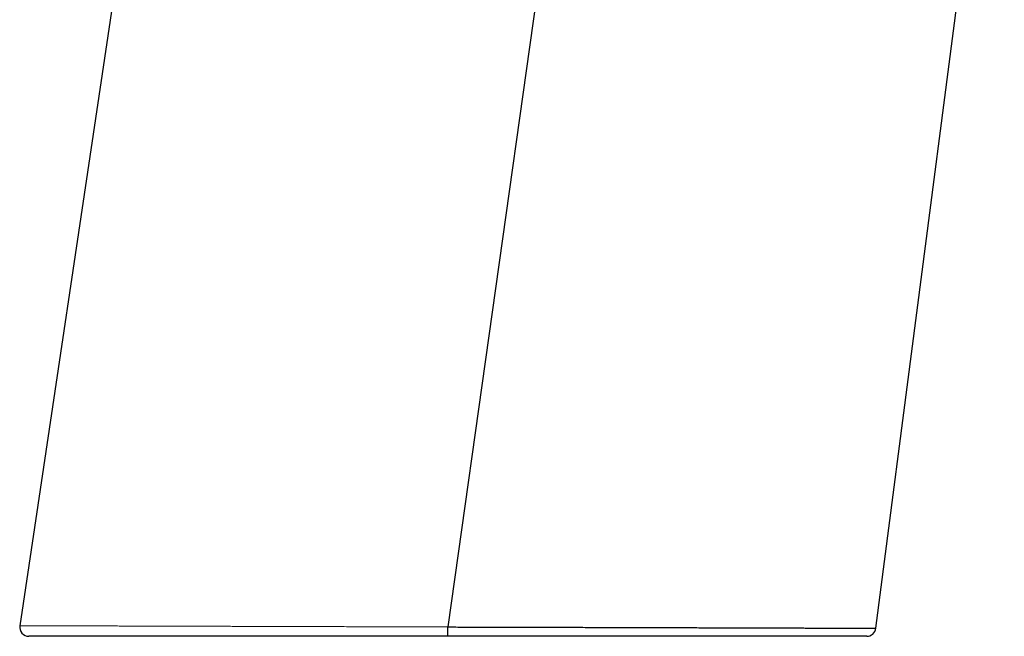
# Model space of a CAD drawing. Header units: millimetres. Extents: x 8 to 761, y 12 to 790.
# Tile 224 of 241: x 616 to 680, y 571 to 611. Entities that reach past the tile are written whole.
import ezdxf

# ---------------------------------------------------------------- set-up
doc = ezdxf.new("R2010")
doc.units = ezdxf.units.MM

msp = doc.modelspace()

# ---------------------------------------------------------------- linework, layer by layer
at = {"color": 7, "linetype": 'Continuous', "lineweight": 30}
for p, q in [((631.59, 679.373), (615.598, 572.051)), ((671.212, 571.885), (679.558, 636.045)), ((650.847, 624.854), (643.413, 571.969))]:
    msp.add_line(p, q, dxfattribs=at)
for centre, start, end in [((616.191, 571.963), 171.5192, 269.99999), ((670.617, 571.963), 270.00001, 352.5719)]:
    msp.add_arc(centre, 0.6, start, end, dxfattribs=at)
at = {"color": 252, "linetype": 'Continuous', "lineweight": 0}
msp.add_open_spline([(615.598, 572.051), (615.599, 572.051), (615.6, 572.051), (615.611, 572.051), (615.632, 572.051), (615.663, 572.051), (615.703, 572.051), (615.752, 572.051), (615.812, 572.05), (615.873, 572.05), (615.932, 572.05), (615.988, 572.05), (616.047, 572.05), (616.125, 572.049), (616.225, 572.049), (616.353, 572.049), (616.491, 572.048), (616.64, 572.048), (616.8, 572.047), (616.97, 572.047), (617.15, 572.046), (617.336, 572.046), (617.527, 572.045), (617.722, 572.045), (617.927, 572.044), (618.14, 572.043), (618.362, 572.043), (618.578, 572.042), (618.785, 572.041), (618.982, 572.041), (619.185, 572.04), (619.421, 572.04), (619.691, 572.039), (620.001, 572.038), (620.32, 572.037), (620.651, 572.036), (620.991, 572.035), (621.353, 572.034), (621.739, 572.033), (622.148, 572.031), (622.569, 572.03), (623.002, 572.029), (623.446, 572.028), (623.836, 572.026), (624.167, 572.025), (624.436, 572.025), (624.707, 572.024), (625.009, 572.023), (625.343, 572.022), (625.708, 572.021), (626.079, 572.02), (626.455, 572.019), (626.836, 572.017), (627.233, 572.016), (627.646, 572.015), (628.076, 572.014), (628.511, 572.013), (628.952, 572.011), (629.398, 572.01), (629.824, 572.009), (630.228, 572.007), (630.611, 572.006), (630.996, 572.005), (631.366, 572.004), (631.719, 572.003), (632.055, 572.002), (632.392, 572.001), (632.764, 572), (633.17, 571.999), (633.612, 571.998), (634.056, 571.996), (634.504, 571.995), (634.954, 571.994), (635.464, 571.992), (636.035, 571.99), (636.668, 571.989), (637.305, 571.987), (637.934, 571.985), (638.553, 571.983), (639.164, 571.981), (639.776, 571.98), (640.311, 571.978), (640.767, 571.977), (641.143, 571.976), (641.52, 571.974), (641.898, 571.973), (642.276, 571.972), (642.655, 571.971), (643.034, 571.97), (643.287, 571.969), (643.413, 571.969)], degree=3, knots=[0, 0, 0, 0, 0.009523, 0.020094, 0.031649, 0.043204, 0.054759, 0.066352, 0.077945, 0.089538, 0.097299, 0.10506, 0.112827, 0.120593, 0.133507, 0.14642, 0.159357, 0.172294, 0.185015, 0.197736, 0.210479, 0.223222, 0.234986, 0.246751, 0.258515, 0.270319, 0.282123, 0.293927, 0.30341, 0.312893, 0.322385, 0.331877, 0.345107, 0.358339, 0.37157, 0.384854, 0.398139, 0.411423, 0.426116, 0.440811, 0.455503, 0.470268, 0.485034, 0.499799, 0.508266, 0.516732, 0.525205, 0.533678, 0.544631, 0.555584, 0.566537, 0.577518, 0.5885, 0.599481, 0.611422, 0.623363, 0.635303, 0.64728, 0.659258, 0.671234, 0.681229, 0.691223, 0.701227, 0.71123, 0.719765, 0.728299, 0.736839, 0.745379, 0.75634, 0.767301, 0.778262, 0.78925, 0.800239, 0.811227, 0.826412, 0.841598, 0.856814, 0.872031, 0.8864, 0.90077, 0.915165, 0.929561, 0.938351, 0.94714, 0.955936, 0.964731, 0.973545, 0.982359, 0.99118, 1, 1, 1, 1], dxfattribs=at)
at = {"color": 7, "linetype": 'Continuous', "lineweight": 30}
msp.add_open_spline([(643.413, 571.363), (643.413, 571.364), (643.413, 571.366), (643.413, 571.382), (643.413, 571.407), (643.413, 571.443), (643.413, 571.487), (643.413, 571.539), (643.413, 571.599), (643.413, 571.665), (643.413, 571.737), (643.413, 571.812), (643.413, 571.89), (643.413, 571.943), (643.413, 571.969)], degree=3, dxfattribs=at)
for points, knots in [([(643.413, 571.968), (643.413, 571.968), (643.587, 571.968), (643.934, 571.967), (644.455, 571.966), (644.999, 571.964), (645.566, 571.963), (646.155, 571.962), (646.744, 571.96), (647.331, 571.958), (647.897, 571.957), (648.441, 571.956), (648.964, 571.954), (649.486, 571.953), (650.005, 571.951), (650.553, 571.95), (651.129, 571.948), (651.732, 571.947), (652.331, 571.945), (652.892, 571.943), (653.414, 571.942), (653.899, 571.941), (654.403, 571.939), (654.925, 571.938), (655.464, 571.936), (655.997, 571.935), (656.525, 571.933), (657.03, 571.931), (657.512, 571.93), (657.973, 571.929), (658.429, 571.927), (658.879, 571.926), (659.35, 571.925), (659.842, 571.923), (660.352, 571.922), (660.854, 571.92), (661.316, 571.919), (661.739, 571.917), (662.125, 571.916), (662.523, 571.915), (662.93, 571.914), (663.347, 571.912), (663.754, 571.911), (664.153, 571.91), (664.53, 571.908), (664.887, 571.907), (665.223, 571.906), (665.551, 571.905), (665.871, 571.904), (666.203, 571.903), (666.543, 571.902), (666.89, 571.901), (667.225, 571.899), (667.526, 571.898), (667.796, 571.897), (668.037, 571.897), (668.28, 571.896), (668.525, 571.895), (668.769, 571.894), (669.002, 571.893), (669.224, 571.892), (669.428, 571.892), (669.615, 571.891), (669.786, 571.89), (669.948, 571.89), (670.1, 571.889), (670.251, 571.889), (670.4, 571.888), (670.543, 571.888), (670.672, 571.887), (670.784, 571.887), (670.88, 571.886), (670.961, 571.886), (671.032, 571.886), (671.093, 571.886), (671.141, 571.885), (671.178, 571.885), (671.201, 571.885), (671.212, 571.885), (671.211, 571.885), (671.211, 571.885)], [0, 0, 0, 0, 0.000001, 0.012133, 0.024265, 0.036397, 0.050182, 0.06397, 0.077761, 0.091549, 0.105334, 0.117736, 0.130142, 0.142549, 0.154954, 0.167357, 0.182, 0.196646, 0.211292, 0.225935, 0.238054, 0.250174, 0.262293, 0.276077, 0.289865, 0.303655, 0.317444, 0.331227, 0.343656, 0.356088, 0.368521, 0.380953, 0.393381, 0.408082, 0.422786, 0.43749, 0.45219, 0.464088, 0.475988, 0.487886, 0.501421, 0.514959, 0.5285, 0.542039, 0.555573, 0.567781, 0.579992, 0.592205, 0.604416, 0.616624, 0.63107, 0.64552, 0.659969, 0.674415, 0.685944, 0.697474, 0.709003, 0.722121, 0.735243, 0.748367, 0.761489, 0.774607, 0.786446, 0.798289, 0.810134, 0.821977, 0.833816, 0.847835, 0.861858, 0.87588, 0.889899, 0.902552, 0.915205, 0.927858, 0.941157, 0.954462, 0.967771, 0.981079, 0.994385, 1, 1, 1, 1]), ([(643.413, 571.363), (643.286, 571.363), (643.034, 571.363), (642.656, 571.363), (642.278, 571.363), (641.858, 571.363), (641.398, 571.363), (640.897, 571.363), (640.396, 571.363), (639.896, 571.363), (639.396, 571.363), (638.889, 571.363), (638.375, 571.363), (637.854, 571.363), (637.334, 571.363), (636.816, 571.363), (636.3, 571.363), (635.822, 571.363), (635.381, 571.363), (634.977, 571.363), (634.575, 571.363), (634.139, 571.363), (633.67, 571.363), (633.168, 571.363), (632.67, 571.363), (632.175, 571.363), (631.683, 571.363), (631.194, 571.363), (630.71, 571.363), (630.206, 571.363), (629.681, 571.363), (629.138, 571.363), (628.602, 571.363), (628.128, 571.363), (627.714, 571.363), (627.359, 571.363), (627.008, 571.363), (626.661, 571.363), (626.317, 571.363), (625.953, 571.363), (625.569, 571.363), (625.167, 571.363), (624.773, 571.363), (624.384, 571.363), (624.002, 571.363), (623.626, 571.363), (623.258, 571.363), (622.9, 571.363), (622.552, 571.363), (622.213, 571.363), (621.882, 571.363), (621.559, 571.363), (621.244, 571.363), (620.947, 571.363), (620.668, 571.363), (620.406, 571.363), (620.15, 571.363), (619.897, 571.363), (619.646, 571.363), (619.398, 571.363), (619.158, 571.363), (618.927, 571.363), (618.704, 571.363), (618.49, 571.363), (618.284, 571.363), (618.081, 571.363), (617.88, 571.363), (617.685, 571.363), (617.5, 571.363), (617.328, 571.363), (617.166, 571.363), (617.033, 571.363), (616.924, 571.363), (616.835, 571.363), (616.752, 571.363), (616.661, 571.363), (616.565, 571.363), (616.471, 571.363), (616.39, 571.363), (616.322, 571.363), (616.268, 571.363), (616.229, 571.363), (616.204, 571.363), (616.191, 571.363), (616.193, 571.363), (616.193, 571.363)], [0, 0, 0, 0, 0.008998, 0.017996, 0.027001, 0.036005, 0.047959, 0.059913, 0.071866, 0.083854, 0.095842, 0.10783, 0.120449, 0.13307, 0.145689, 0.158349, 0.17101, 0.18367, 0.193707, 0.203745, 0.213792, 0.223839, 0.236614, 0.24939, 0.262167, 0.274942, 0.287794, 0.30065, 0.313505, 0.326357, 0.341284, 0.356211, 0.371169, 0.386127, 0.396403, 0.406681, 0.416957, 0.427257, 0.437558, 0.447858, 0.460427, 0.472998, 0.485569, 0.498137, 0.510785, 0.523435, 0.536086, 0.548733, 0.561163, 0.573594, 0.586024, 0.598498, 0.610973, 0.623446, 0.634678, 0.645909, 0.657155, 0.668401, 0.680382, 0.692362, 0.70436, 0.716358, 0.728411, 0.740464, 0.752536, 0.764607, 0.778007, 0.791408, 0.804807, 0.818265, 0.831724, 0.845182, 0.854325, 0.863468, 0.87262, 0.881772, 0.895831, 0.909892, 0.923951, 0.938079, 0.952208, 0.966336, 0.979985, 0.993636, 1, 1, 1, 1]), ([(670.617, 571.363), (670.617, 571.363), (670.618, 571.363), (670.612, 571.363), (670.598, 571.363), (670.572, 571.363), (670.538, 571.363), (670.493, 571.363), (670.443, 571.363), (670.388, 571.363), (670.332, 571.363), (670.27, 571.363), (670.196, 571.363), (670.109, 571.363), (670.008, 571.363), (669.897, 571.363), (669.777, 571.363), (669.648, 571.363), (669.509, 571.363), (669.361, 571.363), (669.194, 571.363), (669.007, 571.363), (668.796, 571.363), (668.572, 571.363), (668.335, 571.363), (668.086, 571.363), (667.852, 571.363), (667.635, 571.363), (667.441, 571.363), (667.24, 571.363), (667, 571.363), (666.716, 571.363), (666.384, 571.363), (666.04, 571.363), (665.683, 571.363), (665.314, 571.363), (664.955, 571.363), (664.609, 571.363), (664.277, 571.363), (663.937, 571.363), (663.59, 571.363), (663.235, 571.363), (662.844, 571.363), (662.414, 571.363), (661.942, 571.363), (661.46, 571.363), (661.037, 571.363), (660.678, 571.363), (660.386, 571.363), (660.091, 571.363), (659.765, 571.363), (659.406, 571.363), (659.014, 571.363), (658.617, 571.363), (658.215, 571.363), (657.808, 571.363), (657.408, 571.363), (657.014, 571.363), (656.628, 571.363), (656.238, 571.363), (655.845, 571.363), (655.448, 571.363), (654.992, 571.363), (654.476, 571.363), (653.898, 571.363), (653.314, 571.363), (652.752, 571.363), (652.212, 571.363), (651.697, 571.363), (651.178, 571.363), (650.656, 571.363), (650.129, 571.363), (649.599, 571.363), (649.067, 571.363), (648.566, 571.363), (648.099, 571.363), (647.664, 571.363), (647.228, 571.363), (646.791, 571.363), (646.352, 571.363), (645.852, 571.363), (645.29, 571.363), (644.665, 571.363), (644.039, 571.363), (643.621, 571.363), (643.413, 571.363)], [0, 0, 0, 0, 0.001344, 0.013145, 0.024946, 0.036746, 0.048586, 0.060428, 0.072268, 0.081693, 0.091118, 0.100553, 0.109987, 0.121548, 0.133109, 0.144687, 0.156265, 0.167895, 0.179525, 0.191172, 0.20282, 0.216705, 0.230591, 0.244476, 0.258426, 0.272379, 0.286329, 0.296057, 0.305784, 0.315521, 0.325259, 0.339867, 0.354478, 0.369086, 0.383767, 0.398449, 0.41313, 0.425323, 0.437518, 0.449711, 0.461944, 0.474179, 0.486413, 0.501663, 0.516914, 0.532198, 0.547483, 0.556318, 0.565154, 0.573996, 0.582838, 0.594192, 0.605546, 0.6169, 0.628285, 0.639671, 0.651055, 0.661555, 0.672056, 0.682556, 0.693081, 0.703606, 0.71413, 0.729053, 0.743976, 0.75893, 0.773884, 0.786781, 0.79968, 0.81258, 0.825477, 0.838453, 0.851431, 0.864408, 0.877384, 0.88787, 0.898356, 0.908842, 0.919351, 0.929861, 0.94037, 0.955263, 0.970156, 0.985078, 1, 1, 1, 1])]:
    msp.add_open_spline(points, degree=3, knots=knots, dxfattribs=at)

doc.saveas('drawing.dxf')
